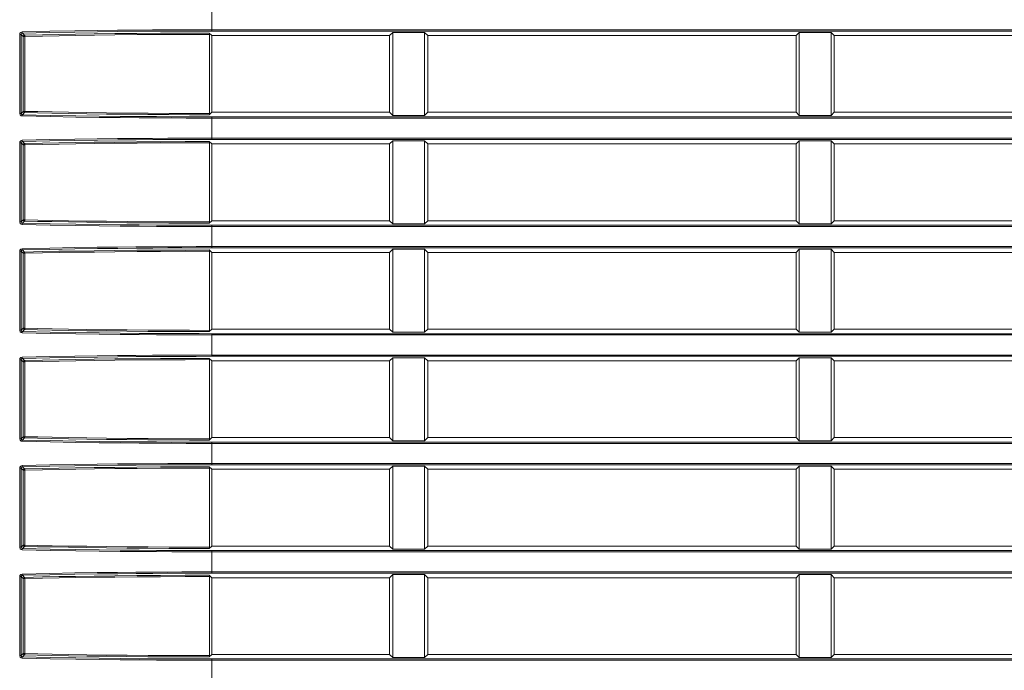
# Model space of a CAD drawing. Header units: millimetres. Extents: x 3925 to 5043, y -86 to 778.
# Tile 110 of 164: x 4669 to 4688, y 274 to 287. Entities that reach past the tile are written whole.
import ezdxf

# ---------------------------------------------------------------- set-up
doc = ezdxf.new("R2010")
doc.units = ezdxf.units.MM
doc.header["$LTSCALE"] = 46.255
doc.layers.add('H30-LEFT-COVDXF_CONTINUOUS_LINE', color=7, linetype='CONTINUOUS')

msp = doc.modelspace()

# ---------------------------------------------------------------- linework, layer by layer
at = {"layer": 'H30-LEFT-COVDXF_CONTINUOUS_LINE', "color": 7, "linetype": 'Continuous', "lineweight": 0}
for p, q in [((4672.5286, 286.3406), (4672.5286, 286.7868)), ((4668.7472, 284.7183), (4668.7472, 286.2741)), ((4668.7472, 286.2741), (4668.7769, 286.2741)), ((4668.7769, 284.7183), (4668.7769, 286.2741)), ((4668.7769, 286.2741), (4668.8173, 286.2337)), ((4668.8005, 286.3001), (4668.8422, 286.2585)), ((4672.4799, 286.2999), (4672.5286, 286.2512)), ((4672.4826, 284.7173), (4672.4826, 286.2751)), ((4672.5286, 286.3654), (4717.7792, 286.3654)), ((4672.5286, 286.3406), (4717.7792, 286.3406)), ((4676.09, 286.3126), (4676.0286, 286.2512)), ((4676.09, 284.6798), (4676.09, 286.3126)), ((4676.09, 286.3126), (4676.7172, 286.3126)), ((4676.7172, 286.3126), (4676.7172, 284.6798)), ((4676.7786, 286.2512), (4676.7172, 286.3126)), ((4684.09, 286.3126), (4684.0286, 286.2512)), ((4684.09, 284.6798), (4684.09, 286.3126)), ((4684.09, 286.3126), (4684.7172, 286.3126)), ((4684.7172, 286.3126), (4684.7172, 284.6798)), ((4684.7786, 286.2512), (4684.7172, 286.3126)), ((4668.8173, 286.2337), (4668.8173, 284.7587)), ((4668.8173, 286.2337), (4668.847, 286.2337)), ((4668.847, 286.2337), (4668.847, 284.7587)), ((4672.5286, 284.7412), (4672.5286, 286.2512)), ((4676.0286, 286.2512), (4672.5286, 286.2512)), ((4676.0286, 286.2512), (4676.0286, 284.7412)), ((4676.7786, 284.7412), (4676.7786, 286.2512)), ((4684.0286, 286.2512), (4676.7786, 286.2512)), ((4684.0286, 286.2512), (4684.0286, 284.7412)), ((4684.7786, 284.7412), (4684.7786, 286.2512)), ((4692.0286, 286.2512), (4684.7786, 286.2512)), ((4668.7769, 284.7183), (4668.7472, 284.7183)), ((4668.7769, 284.7183), (4668.8173, 284.7587)), ((4668.8005, 284.6923), (4668.8422, 284.7339)), ((4668.8173, 284.7587), (4668.847, 284.7587)), ((4672.5286, 284.7412), (4672.4799, 284.6925)), ((4672.5286, 284.7412), (4676.0286, 284.7412)), ((4676.0286, 284.7412), (4676.09, 284.6798)), ((4676.7172, 284.6798), (4676.7786, 284.7412)), ((4676.7786, 284.7412), (4684.0286, 284.7412)), ((4684.0286, 284.7412), (4684.09, 284.6798)), ((4684.7172, 284.6798), (4684.7786, 284.7412)), ((4684.7786, 284.7412), (4692.0286, 284.7412)), ((4672.5286, 284.2056), (4672.5286, 284.6518)), ((4717.7792, 284.6518), (4672.5286, 284.6518)), ((4717.7792, 284.627), (4672.5286, 284.627)), ((4676.7172, 284.6798), (4676.09, 284.6798)), ((4684.7172, 284.6798), (4684.09, 284.6798)), ((4668.7472, 282.5833), (4668.7472, 284.1391)), ((4668.7472, 284.1391), (4668.7769, 284.1391)), ((4668.7769, 282.5833), (4668.7769, 284.1391)), ((4668.7769, 284.1391), (4668.8173, 284.0987)), ((4668.8005, 284.1651), (4668.8422, 284.1235)), ((4672.4799, 284.1649), (4672.5286, 284.1162)), ((4672.4826, 282.5823), (4672.4826, 284.1401)), ((4672.5286, 284.2304), (4717.7792, 284.2304)), ((4672.5286, 284.2056), (4717.7792, 284.2056)), ((4676.09, 284.1776), (4676.0286, 284.1162)), ((4676.09, 282.5448), (4676.09, 284.1776)), ((4676.09, 284.1776), (4676.7172, 284.1776)), ((4676.7172, 284.1776), (4676.7172, 282.5448)), ((4676.7786, 284.1162), (4676.7172, 284.1776)), ((4684.09, 284.1776), (4684.0286, 284.1162)), ((4684.09, 282.5448), (4684.09, 284.1776)), ((4684.09, 284.1776), (4684.7172, 284.1776)), ((4684.7172, 284.1776), (4684.7172, 282.5448)), ((4684.7786, 284.1162), (4684.7172, 284.1776)), ((4668.8173, 284.0987), (4668.8173, 282.6237)), ((4668.8173, 284.0987), (4668.847, 284.0987)), ((4668.847, 284.0987), (4668.847, 282.6237)), ((4672.5286, 282.6062), (4672.5286, 284.1162)), ((4676.0286, 284.1162), (4672.5286, 284.1162)), ((4676.0286, 284.1162), (4676.0286, 282.6062)), ((4676.7786, 282.6062), (4676.7786, 284.1162)), ((4684.0286, 284.1162), (4676.7786, 284.1162)), ((4684.0286, 284.1162), (4684.0286, 282.6062)), ((4684.7786, 282.6062), (4684.7786, 284.1162)), ((4692.0286, 284.1162), (4684.7786, 284.1162)), ((4668.7769, 282.5833), (4668.7472, 282.5833)), ((4668.7769, 282.5833), (4668.8173, 282.6237)), ((4668.8005, 282.5573), (4668.8422, 282.5989)), ((4668.8173, 282.6237), (4668.847, 282.6237)), ((4672.5286, 282.6062), (4672.4799, 282.5575)), ((4672.5286, 282.6062), (4676.0286, 282.6062)), ((4676.0286, 282.6062), (4676.09, 282.5448)), ((4676.7172, 282.5448), (4676.7786, 282.6062)), ((4676.7786, 282.6062), (4684.0286, 282.6062)), ((4684.0286, 282.6062), (4684.09, 282.5448)), ((4684.7172, 282.5448), (4684.7786, 282.6062)), ((4684.7786, 282.6062), (4692.0286, 282.6062)), ((4672.5286, 282.0706), (4672.5286, 282.5168)), ((4717.7792, 282.5168), (4672.5286, 282.5168)), ((4717.7792, 282.492), (4672.5286, 282.492)), ((4676.7172, 282.5448), (4676.09, 282.5448)), ((4684.7172, 282.5448), (4684.09, 282.5448)), ((4668.7472, 280.4483), (4668.7472, 282.0041)), ((4668.7472, 282.0041), (4668.7769, 282.0041)), ((4668.7769, 280.4483), (4668.7769, 282.0041)), ((4668.7769, 282.0041), (4668.8173, 281.9637)), ((4668.8005, 282.0301), (4668.8422, 281.9885)), ((4672.4799, 282.0299), (4672.5286, 281.9812)), ((4672.4826, 280.4473), (4672.4826, 282.0051)), ((4672.5286, 282.0954), (4717.7792, 282.0954)), ((4672.5286, 282.0706), (4717.7792, 282.0706)), ((4676.09, 282.0426), (4676.0286, 281.9812)), ((4676.09, 280.4098), (4676.09, 282.0426)), ((4676.09, 282.0426), (4676.7172, 282.0426)), ((4676.7172, 282.0426), (4676.7172, 280.4098)), ((4676.7786, 281.9812), (4676.7172, 282.0426)), ((4684.09, 282.0426), (4684.0286, 281.9812)), ((4684.09, 280.4098), (4684.09, 282.0426)), ((4684.09, 282.0426), (4684.7172, 282.0426)), ((4684.7172, 282.0426), (4684.7172, 280.4098)), ((4684.7786, 281.9812), (4684.7172, 282.0426)), ((4668.8173, 281.9637), (4668.8173, 280.4887)), ((4668.8173, 281.9637), (4668.847, 281.9637)), ((4668.847, 281.9637), (4668.847, 280.4887)), ((4672.5286, 280.4712), (4672.5286, 281.9812)), ((4676.0286, 281.9812), (4672.5286, 281.9812)), ((4676.0286, 281.9812), (4676.0286, 280.4712)), ((4676.7786, 280.4712), (4676.7786, 281.9812)), ((4684.0286, 281.9812), (4676.7786, 281.9812)), ((4684.0286, 281.9812), (4684.0286, 280.4712)), ((4684.7786, 280.4712), (4684.7786, 281.9812)), ((4692.0286, 281.9812), (4684.7786, 281.9812)), ((4668.7769, 280.4483), (4668.7472, 280.4483)), ((4668.7769, 280.4483), (4668.8173, 280.4887)), ((4668.8005, 280.4223), (4668.8422, 280.4639)), ((4668.8173, 280.4887), (4668.847, 280.4887)), ((4672.5286, 280.4712), (4672.4799, 280.4225)), ((4672.5286, 280.4712), (4676.0286, 280.4712)), ((4676.0286, 280.4712), (4676.09, 280.4098)), ((4676.7172, 280.4098), (4676.7786, 280.4712)), ((4676.7786, 280.4712), (4684.0286, 280.4712)), ((4684.0286, 280.4712), (4684.09, 280.4098)), ((4684.7172, 280.4098), (4684.7786, 280.4712)), ((4684.7786, 280.4712), (4692.0286, 280.4712)), ((4672.5286, 279.9356), (4672.5286, 280.3818)), ((4717.7792, 280.3818), (4672.5286, 280.3818)), ((4717.7792, 280.357), (4672.5286, 280.357)), ((4676.7172, 280.4098), (4676.09, 280.4098)), ((4684.7172, 280.4098), (4684.09, 280.4098)), ((4668.7472, 278.3133), (4668.7472, 279.8691)), ((4668.7472, 279.8691), (4668.7769, 279.8691)), ((4668.7769, 278.3133), (4668.7769, 279.8691)), ((4668.7769, 279.8691), (4668.8173, 279.8287)), ((4668.8005, 279.8951), (4668.8422, 279.8535)), ((4672.4799, 279.8949), (4672.5286, 279.8462)), ((4672.4826, 278.3123), (4672.4826, 279.8701)), ((4672.5286, 279.9604), (4717.7792, 279.9604)), ((4672.5286, 279.9356), (4717.7792, 279.9356)), ((4676.09, 279.9076), (4676.0286, 279.8462)), ((4676.09, 278.2748), (4676.09, 279.9076)), ((4676.09, 279.9076), (4676.7172, 279.9076)), ((4676.7172, 279.9076), (4676.7172, 278.2748)), ((4676.7786, 279.8462), (4676.7172, 279.9076)), ((4684.09, 279.9076), (4684.0286, 279.8462)), ((4684.09, 278.2748), (4684.09, 279.9076)), ((4684.09, 279.9076), (4684.7172, 279.9076)), ((4684.7172, 279.9076), (4684.7172, 278.2748)), ((4684.7786, 279.8462), (4684.7172, 279.9076)), ((4668.8173, 279.8287), (4668.8173, 278.3537)), ((4668.8173, 279.8287), (4668.847, 279.8287)), ((4668.847, 279.8287), (4668.847, 278.3537)), ((4672.5286, 278.3362), (4672.5286, 279.8462)), ((4676.0286, 279.8462), (4672.5286, 279.8462)), ((4676.0286, 279.8462), (4676.0286, 278.3362)), ((4676.7786, 278.3362), (4676.7786, 279.8462)), ((4684.0286, 279.8462), (4676.7786, 279.8462)), ((4684.0286, 279.8462), (4684.0286, 278.3362)), ((4684.7786, 278.3362), (4684.7786, 279.8462)), ((4692.0286, 279.8462), (4684.7786, 279.8462)), ((4668.7769, 278.3133), (4668.8173, 278.3537)), ((4668.8005, 278.2873), (4668.8422, 278.3289)), ((4668.8173, 278.3537), (4668.847, 278.3537)), ((4672.5286, 278.3362), (4672.4799, 278.2875)), ((4672.5286, 278.3362), (4676.0286, 278.3362)), ((4676.0286, 278.3362), (4676.09, 278.2748)), ((4676.7172, 278.2748), (4676.7786, 278.3362)), ((4676.7786, 278.3362), (4684.0286, 278.3362)), ((4684.0286, 278.3362), (4684.09, 278.2748)), ((4684.7172, 278.2748), (4684.7786, 278.3362)), ((4684.7786, 278.3362), (4692.0286, 278.3362)), ((4668.7769, 278.3133), (4668.7472, 278.3133)), ((4672.5286, 277.8006), (4672.5286, 278.2468)), ((4717.7792, 278.2468), (4672.5286, 278.2468)), ((4717.7792, 278.222), (4672.5286, 278.222)), ((4676.7172, 278.2748), (4676.09, 278.2748)), ((4684.7172, 278.2748), (4684.09, 278.2748)), ((4668.7472, 276.1783), (4668.7472, 277.7341)), ((4668.7472, 277.7341), (4668.7769, 277.7341)), ((4668.7769, 276.1783), (4668.7769, 277.7341)), ((4668.7769, 277.7341), (4668.8173, 277.6937)), ((4668.8005, 277.7601), (4668.8422, 277.7185)), ((4672.4799, 277.7599), (4672.5286, 277.7112)), ((4672.4826, 276.1773), (4672.4826, 277.7351)), ((4672.5286, 277.8254), (4717.7792, 277.8254)), ((4672.5286, 277.8006), (4717.7792, 277.8006)), ((4676.09, 277.7726), (4676.0286, 277.7112)), ((4676.09, 276.1398), (4676.09, 277.7726)), ((4676.09, 277.7726), (4676.7172, 277.7726)), ((4676.7172, 277.7726), (4676.7172, 276.1398)), ((4676.7786, 277.7112), (4676.7172, 277.7726)), ((4684.09, 277.7726), (4684.0286, 277.7112)), ((4684.09, 276.1398), (4684.09, 277.7726)), ((4684.09, 277.7726), (4684.7172, 277.7726)), ((4684.7172, 277.7726), (4684.7172, 276.1398)), ((4684.7786, 277.7112), (4684.7172, 277.7726)), ((4668.8173, 277.6937), (4668.8173, 276.2187)), ((4668.8173, 277.6937), (4668.847, 277.6937)), ((4668.847, 277.6937), (4668.847, 276.2187)), ((4672.5286, 276.2012), (4672.5286, 277.7112)), ((4676.0286, 277.7112), (4672.5286, 277.7112)), ((4676.0286, 277.7112), (4676.0286, 276.2012)), ((4676.7786, 276.2012), (4676.7786, 277.7112)), ((4684.0286, 277.7112), (4676.7786, 277.7112)), ((4684.0286, 277.7112), (4684.0286, 276.2012)), ((4684.7786, 276.2012), (4684.7786, 277.7112)), ((4692.0286, 277.7112), (4684.7786, 277.7112)), ((4668.7769, 276.1783), (4668.8173, 276.2187)), ((4668.8005, 276.1523), (4668.8422, 276.1939)), ((4668.8173, 276.2187), (4668.847, 276.2187)), ((4672.5286, 276.2012), (4672.4799, 276.1525)), ((4672.5286, 276.2012), (4676.0286, 276.2012)), ((4676.0286, 276.2012), (4676.09, 276.1398)), ((4676.7172, 276.1398), (4676.7786, 276.2012)), ((4676.7786, 276.2012), (4684.0286, 276.2012)), ((4684.0286, 276.2012), (4684.09, 276.1398)), ((4684.7172, 276.1398), (4684.7786, 276.2012)), ((4684.7786, 276.2012), (4692.0286, 276.2012)), ((4668.7769, 276.1783), (4668.7472, 276.1783)), ((4672.5286, 275.6656), (4672.5286, 276.1118)), ((4717.7792, 276.1118), (4672.5286, 276.1118)), ((4717.7792, 276.087), (4672.5286, 276.087)), ((4676.7172, 276.1398), (4676.09, 276.1398)), ((4684.7172, 276.1398), (4684.09, 276.1398)), ((4668.8005, 275.6251), (4668.8422, 275.5835)), ((4672.4799, 275.6249), (4672.5286, 275.5762)), ((4672.5286, 275.6904), (4717.7792, 275.6904)), ((4672.5286, 275.6656), (4717.7792, 275.6656)), ((4676.09, 275.6376), (4676.0286, 275.5762)), ((4676.09, 274.0048), (4676.09, 275.6376)), ((4676.09, 275.6376), (4676.7172, 275.6376)), ((4676.7172, 275.6376), (4676.7172, 274.0048)), ((4676.7786, 275.5762), (4676.7172, 275.6376)), ((4684.09, 275.6376), (4684.0286, 275.5762)), ((4684.09, 274.0048), (4684.09, 275.6376)), ((4684.09, 275.6376), (4684.7172, 275.6376)), ((4684.7172, 275.6376), (4684.7172, 274.0048)), ((4684.7786, 275.5762), (4684.7172, 275.6376)), ((4668.7472, 274.0433), (4668.7472, 275.5991)), ((4668.7472, 275.5991), (4668.7769, 275.5991)), ((4668.7769, 274.0433), (4668.7769, 275.5991)), ((4668.7769, 275.5991), (4668.8173, 275.5587)), ((4668.8173, 275.5587), (4668.8173, 274.0837)), ((4668.8173, 275.5587), (4668.847, 275.5587)), ((4668.847, 275.5587), (4668.847, 274.0837)), ((4672.4826, 274.0423), (4672.4826, 275.6001)), ((4672.5286, 274.0662), (4672.5286, 275.5762)), ((4676.0286, 275.5762), (4672.5286, 275.5762)), ((4676.0286, 275.5762), (4676.0286, 274.0662)), ((4676.7786, 274.0662), (4676.7786, 275.5762)), ((4684.0286, 275.5762), (4676.7786, 275.5762)), ((4684.0286, 275.5762), (4684.0286, 274.0662)), ((4684.7786, 274.0662), (4684.7786, 275.5762)), ((4692.0286, 275.5762), (4684.7786, 275.5762)), ((4668.7769, 274.0433), (4668.8173, 274.0837)), ((4668.8005, 274.0173), (4668.8422, 274.0589)), ((4668.8173, 274.0837), (4668.847, 274.0837)), ((4672.5286, 274.0662), (4672.4799, 274.0175)), ((4672.5286, 274.0662), (4676.0286, 274.0662)), ((4676.0286, 274.0662), (4676.09, 274.0048)), ((4676.7172, 274.0048), (4676.7786, 274.0662)), ((4676.7786, 274.0662), (4684.0286, 274.0662)), ((4684.0286, 274.0662), (4684.09, 274.0048)), ((4684.7172, 274.0048), (4684.7786, 274.0662)), ((4684.7786, 274.0662), (4692.0286, 274.0662)), ((4668.7769, 274.0433), (4668.7472, 274.0433)), ((4672.5286, 273.5306), (4672.5286, 273.9768)), ((4717.7792, 273.9768), (4672.5286, 273.9768)), ((4717.7792, 273.952), (4672.5286, 273.952)), ((4676.7172, 274.0048), (4676.09, 274.0048)), ((4684.7172, 274.0048), (4684.09, 274.0048))]:
    msp.add_line(p, q, dxfattribs=at)
for points in [[(4668.7472, 286.2741), (4668.7521, 286.2961), (4668.767, 286.3146), (4668.7958, 286.3249)], [(4668.7769, 286.2741), (4668.7791, 286.2853), (4668.7864, 286.2948), (4668.8005, 286.3001)], [(4668.7958, 286.3249), (4669.3387, 286.3366), (4669.8295, 286.3453), (4670.2732, 286.3517), (4670.674, 286.3563), (4671.0362, 286.3596), (4671.3645, 286.3619), (4671.6619, 286.3635), (4671.9384, 286.3645), (4672.2201, 286.3652), (4672.5286, 286.3654)], [(4668.8005, 286.3001), (4668.7983, 286.3043), (4668.7966, 286.3133), (4668.7958, 286.3249)], [(4668.8005, 286.3001), (4669.3426, 286.3118), (4669.8327, 286.3205), (4670.2758, 286.3268), (4670.6761, 286.3315), (4671.0378, 286.3348), (4671.3657, 286.3371), (4671.6628, 286.3387), (4671.939, 286.3397), (4672.2204, 286.3403), (4672.5286, 286.3406)], [(4672.4799, 286.2999), (4672.0021, 286.2991), (4671.5189, 286.297), (4671.0547, 286.2937), (4670.619, 286.2895), (4670.2152, 286.2844), (4669.8475, 286.2789), (4669.5176, 286.273), (4669.1935, 286.2665), (4668.8422, 286.2585)], [(4672.4826, 286.2751), (4672.0051, 286.2743), (4671.5221, 286.2722), (4671.0581, 286.2689), (4670.6226, 286.2647), (4670.2189, 286.2596), (4669.8515, 286.2541), (4669.5218, 286.2482), (4669.198, 286.2417), (4668.847, 286.2337)], [(4672.4799, 286.2999), (4672.4818, 286.2916), (4672.4826, 286.2751)], [(4668.8422, 286.2585), (4668.8299, 286.255), (4668.8208, 286.246), (4668.8173, 286.2337)], [(4668.8422, 286.2585), (4668.8444, 286.2544), (4668.8462, 286.2454), (4668.847, 286.2337)], [(4668.7957, 284.6675), (4668.7743, 284.6731), (4668.7565, 284.6887), (4668.7472, 284.7183)], [(4668.8005, 284.6923), (4668.7899, 284.6952), (4668.7813, 284.7032), (4668.7769, 284.7183)], [(4668.8173, 284.7587), (4668.8208, 284.7464), (4668.8299, 284.7374), (4668.8422, 284.7339)], [(4668.8422, 284.7339), (4668.8444, 284.738), (4668.8462, 284.747), (4668.847, 284.7587)], [(4668.8422, 284.7339), (4669.0969, 284.728), (4669.382, 284.722), (4669.707, 284.7159), (4670.068, 284.7101), (4670.4547, 284.7048), (4670.8581, 284.7004), (4671.271, 284.697), (4671.685, 284.6945), (4672.0894, 284.6931), (4672.4799, 284.6925)], [(4668.847, 284.7587), (4669.1015, 284.7528), (4669.3864, 284.7468), (4669.7112, 284.7407), (4670.072, 284.7349), (4670.4585, 284.7296), (4670.8617, 284.7252), (4671.2744, 284.7218), (4671.6882, 284.7193), (4672.0923, 284.7179), (4672.4826, 284.7173)], [(4672.4826, 284.7173), (4672.4818, 284.7008), (4672.4799, 284.6925)], [(4672.5286, 284.627), (4672.2813, 284.6271), (4672.024, 284.6276), (4671.7443, 284.6285), (4671.4378, 284.63), (4671.0998, 284.6323), (4670.7255, 284.6356), (4670.3103, 284.6403), (4669.8507, 284.6468), (4669.344, 284.6556), (4668.7957, 284.6675)], [(4668.7958, 284.6675), (4668.7966, 284.6791), (4668.7983, 284.688), (4668.8005, 284.6923)], [(4672.5286, 284.6518), (4672.2815, 284.652), (4672.0246, 284.6524), (4671.7451, 284.6534), (4671.439, 284.6549), (4671.1014, 284.6571), (4670.7275, 284.6604), (4670.3128, 284.6651), (4669.8539, 284.6716), (4669.3479, 284.6805), (4668.8005, 284.6923)], [(4668.7472, 284.1391), (4668.7521, 284.1611), (4668.767, 284.1796), (4668.7958, 284.1899)], [(4668.7769, 284.1391), (4668.7791, 284.1503), (4668.7864, 284.1598), (4668.8005, 284.1651)], [(4668.7958, 284.1899), (4669.3387, 284.2016), (4669.8295, 284.2103), (4670.2732, 284.2167), (4670.674, 284.2213), (4671.0362, 284.2246), (4671.3645, 284.2269), (4671.6619, 284.2285), (4671.9384, 284.2295), (4672.2201, 284.2302), (4672.5286, 284.2304)], [(4668.8005, 284.1651), (4668.7983, 284.1693), (4668.7966, 284.1783), (4668.7958, 284.1899)], [(4668.8005, 284.1651), (4669.3426, 284.1768), (4669.8327, 284.1855), (4670.2758, 284.1918), (4670.6761, 284.1965), (4671.0378, 284.1998), (4671.3657, 284.2021), (4671.6628, 284.2037), (4671.939, 284.2047), (4672.2204, 284.2053), (4672.5286, 284.2056)], [(4672.4799, 284.1649), (4672.0021, 284.1641), (4671.5189, 284.162), (4671.0547, 284.1587), (4670.619, 284.1545), (4670.2152, 284.1494), (4669.8475, 284.1439), (4669.5176, 284.138), (4669.1935, 284.1315), (4668.8422, 284.1235)], [(4672.4826, 284.1401), (4672.0051, 284.1393), (4671.5221, 284.1372), (4671.0581, 284.1339), (4670.6226, 284.1297), (4670.2189, 284.1246), (4669.8515, 284.1191), (4669.5218, 284.1132), (4669.198, 284.1067), (4668.847, 284.0987)], [(4672.4799, 284.1649), (4672.4818, 284.1566), (4672.4826, 284.1401)], [(4668.8422, 284.1235), (4668.8299, 284.12), (4668.8208, 284.111), (4668.8173, 284.0987)], [(4668.8422, 284.1235), (4668.8444, 284.1194), (4668.8462, 284.1104), (4668.847, 284.0987)], [(4668.7957, 282.5325), (4668.7743, 282.5381), (4668.7565, 282.5537), (4668.7472, 282.5833)], [(4668.8005, 282.5573), (4668.7899, 282.5602), (4668.7813, 282.5682), (4668.7769, 282.5833)], [(4668.8173, 282.6237), (4668.8208, 282.6114), (4668.8299, 282.6024), (4668.8422, 282.5989)], [(4668.8422, 282.5989), (4668.8444, 282.603), (4668.8462, 282.612), (4668.847, 282.6237)], [(4668.8422, 282.5989), (4669.0969, 282.593), (4669.382, 282.587), (4669.707, 282.5809), (4670.068, 282.5751), (4670.4547, 282.5698), (4670.8581, 282.5654), (4671.271, 282.562), (4671.685, 282.5595), (4672.0894, 282.5581), (4672.4799, 282.5575)], [(4668.847, 282.6237), (4669.1015, 282.6178), (4669.3864, 282.6118), (4669.7112, 282.6057), (4670.072, 282.5999), (4670.4585, 282.5946), (4670.8617, 282.5902), (4671.2744, 282.5868), (4671.6882, 282.5843), (4672.0923, 282.5829), (4672.4826, 282.5823)], [(4672.4826, 282.5823), (4672.4818, 282.5658), (4672.4799, 282.5575)], [(4672.5286, 282.492), (4672.2813, 282.4921), (4672.024, 282.4926), (4671.7443, 282.4935), (4671.4378, 282.495), (4671.0998, 282.4973), (4670.7255, 282.5006), (4670.3103, 282.5053), (4669.8507, 282.5118), (4669.344, 282.5206), (4668.7957, 282.5325)], [(4668.7958, 282.5325), (4668.7966, 282.5441), (4668.7983, 282.553), (4668.8005, 282.5573)], [(4672.5286, 282.5168), (4672.2815, 282.517), (4672.0246, 282.5174), (4671.7451, 282.5184), (4671.439, 282.5199), (4671.1014, 282.5221), (4670.7275, 282.5254), (4670.3128, 282.5301), (4669.8539, 282.5366), (4669.3479, 282.5455), (4668.8005, 282.5573)], [(4668.7472, 282.0041), (4668.7521, 282.0261), (4668.767, 282.0446), (4668.7958, 282.0549)], [(4668.7769, 282.0041), (4668.7791, 282.0153), (4668.7864, 282.0248), (4668.8005, 282.0301)], [(4668.7958, 282.0549), (4669.3387, 282.0666), (4669.8295, 282.0753), (4670.2732, 282.0817), (4670.674, 282.0863), (4671.0362, 282.0896), (4671.3645, 282.0919), (4671.6619, 282.0935), (4671.9384, 282.0945), (4672.2201, 282.0952), (4672.5286, 282.0954)], [(4668.8005, 282.0301), (4668.7983, 282.0343), (4668.7966, 282.0433), (4668.7958, 282.0549)], [(4668.8005, 282.0301), (4669.3426, 282.0418), (4669.8327, 282.0505), (4670.2758, 282.0568), (4670.6761, 282.0615), (4671.0378, 282.0648), (4671.3657, 282.0671), (4671.6628, 282.0687), (4671.939, 282.0697), (4672.2204, 282.0703), (4672.5286, 282.0706)], [(4672.4799, 282.0299), (4672.0021, 282.0291), (4671.5189, 282.027), (4671.0547, 282.0237), (4670.619, 282.0195), (4670.2152, 282.0144), (4669.8475, 282.0089), (4669.5176, 282.003), (4669.1935, 281.9965), (4668.8422, 281.9885)], [(4672.4826, 282.0051), (4672.0051, 282.0043), (4671.5221, 282.0022), (4671.0581, 281.9989), (4670.6226, 281.9947), (4670.2189, 281.9896), (4669.8515, 281.9841), (4669.5218, 281.9782), (4669.198, 281.9717), (4668.847, 281.9637)], [(4672.4799, 282.0299), (4672.4818, 282.0216), (4672.4826, 282.0051)], [(4668.8422, 281.9885), (4668.8299, 281.985), (4668.8208, 281.976), (4668.8173, 281.9637)], [(4668.8422, 281.9885), (4668.8444, 281.9844), (4668.8462, 281.9754), (4668.847, 281.9637)], [(4668.7957, 280.3975), (4668.7743, 280.4031), (4668.7565, 280.4187), (4668.7472, 280.4483)], [(4668.8005, 280.4223), (4668.7899, 280.4252), (4668.7813, 280.4332), (4668.7769, 280.4483)], [(4668.8173, 280.4887), (4668.8208, 280.4764), (4668.8299, 280.4674), (4668.8422, 280.4639)], [(4668.8422, 280.4639), (4668.8444, 280.468), (4668.8462, 280.477), (4668.847, 280.4887)], [(4668.8422, 280.4639), (4669.0969, 280.458), (4669.382, 280.452), (4669.707, 280.4459), (4670.068, 280.4401), (4670.4547, 280.4348), (4670.8581, 280.4304), (4671.271, 280.427), (4671.685, 280.4245), (4672.0894, 280.4231), (4672.4799, 280.4225)], [(4668.847, 280.4887), (4669.1015, 280.4828), (4669.3864, 280.4768), (4669.7112, 280.4707), (4670.072, 280.4649), (4670.4585, 280.4596), (4670.8617, 280.4552), (4671.2744, 280.4518), (4671.6882, 280.4493), (4672.0923, 280.4479), (4672.4826, 280.4473)], [(4672.4826, 280.4473), (4672.4818, 280.4308), (4672.4799, 280.4225)], [(4672.5286, 280.357), (4672.2813, 280.3571), (4672.024, 280.3576), (4671.7443, 280.3585), (4671.4378, 280.36), (4671.0998, 280.3623), (4670.7255, 280.3656), (4670.3103, 280.3703), (4669.8507, 280.3768), (4669.344, 280.3856), (4668.7957, 280.3975)], [(4668.7958, 280.3975), (4668.7966, 280.4091), (4668.7983, 280.418), (4668.8005, 280.4223)], [(4672.5286, 280.3818), (4672.2815, 280.382), (4672.0246, 280.3824), (4671.7451, 280.3834), (4671.439, 280.3849), (4671.1014, 280.3871), (4670.7275, 280.3904), (4670.3128, 280.3951), (4669.8539, 280.4016), (4669.3479, 280.4105), (4668.8005, 280.4223)], [(4668.7472, 279.8691), (4668.7521, 279.8911), (4668.767, 279.9096), (4668.7958, 279.9199)], [(4668.7769, 279.8691), (4668.7791, 279.8803), (4668.7864, 279.8898), (4668.8005, 279.8951)], [(4668.7958, 279.9199), (4669.3387, 279.9316), (4669.8295, 279.9403), (4670.2732, 279.9467), (4670.674, 279.9513), (4671.0362, 279.9546), (4671.3645, 279.9569), (4671.6619, 279.9585), (4671.9384, 279.9595), (4672.2201, 279.9602), (4672.5286, 279.9604)], [(4668.8005, 279.8951), (4668.7983, 279.8993), (4668.7966, 279.9083), (4668.7958, 279.9199)], [(4668.8005, 279.8951), (4669.3426, 279.9068), (4669.8327, 279.9155), (4670.2758, 279.9218), (4670.6761, 279.9265), (4671.0378, 279.9298), (4671.3657, 279.9321), (4671.6628, 279.9337), (4671.939, 279.9347), (4672.2204, 279.9353), (4672.5286, 279.9356)], [(4672.4799, 279.8949), (4672.0021, 279.8941), (4671.5189, 279.892), (4671.0547, 279.8887), (4670.619, 279.8845), (4670.2152, 279.8794), (4669.8475, 279.8739), (4669.5176, 279.868), (4669.1935, 279.8615), (4668.8422, 279.8535)], [(4672.4826, 279.8701), (4672.0051, 279.8693), (4671.5221, 279.8672), (4671.0581, 279.8639), (4670.6226, 279.8597), (4670.2189, 279.8546), (4669.8515, 279.8491), (4669.5218, 279.8432), (4669.198, 279.8367), (4668.847, 279.8287)], [(4672.4799, 279.8949), (4672.4818, 279.8866), (4672.4826, 279.8701)], [(4668.8422, 279.8535), (4668.8299, 279.85), (4668.8208, 279.841), (4668.8173, 279.8287)], [(4668.8422, 279.8535), (4668.8444, 279.8494), (4668.8462, 279.8404), (4668.847, 279.8287)], [(4668.8173, 278.3537), (4668.8208, 278.3414), (4668.8299, 278.3324), (4668.8422, 278.3289)], [(4668.8422, 278.3289), (4668.8444, 278.333), (4668.8462, 278.342), (4668.847, 278.3537)], [(4668.8422, 278.3289), (4669.0969, 278.323), (4669.382, 278.317), (4669.707, 278.3109), (4670.068, 278.3051), (4670.4547, 278.2998), (4670.8581, 278.2954), (4671.271, 278.292), (4671.685, 278.2895), (4672.0894, 278.2881), (4672.4799, 278.2875)], [(4668.847, 278.3537), (4669.1015, 278.3478), (4669.3864, 278.3418), (4669.7112, 278.3357), (4670.072, 278.3299), (4670.4585, 278.3246), (4670.8617, 278.3202), (4671.2744, 278.3168), (4671.6882, 278.3143), (4672.0923, 278.3129), (4672.4826, 278.3123)], [(4668.7957, 278.2625), (4668.7743, 278.2681), (4668.7565, 278.2837), (4668.7472, 278.3133)], [(4668.8005, 278.2873), (4668.7899, 278.2902), (4668.7813, 278.2982), (4668.7769, 278.3133)], [(4672.5286, 278.222), (4672.2813, 278.2221), (4672.024, 278.2226), (4671.7443, 278.2235), (4671.4378, 278.225), (4671.0998, 278.2273), (4670.7255, 278.2306), (4670.3103, 278.2353), (4669.8507, 278.2418), (4669.344, 278.2506), (4668.7957, 278.2625)], [(4668.7958, 278.2625), (4668.7966, 278.2741), (4668.7983, 278.283), (4668.8005, 278.2873)], [(4672.5286, 278.2468), (4672.2815, 278.247), (4672.0246, 278.2474), (4671.7451, 278.2484), (4671.439, 278.2499), (4671.1014, 278.2521), (4670.7275, 278.2554), (4670.3128, 278.2601), (4669.8539, 278.2666), (4669.3479, 278.2755), (4668.8005, 278.2873)], [(4672.4826, 278.3123), (4672.4818, 278.2958), (4672.4799, 278.2875)], [(4668.7472, 277.7341), (4668.7521, 277.7561), (4668.767, 277.7746), (4668.7958, 277.7849)], [(4668.7769, 277.7341), (4668.7791, 277.7453), (4668.7864, 277.7548), (4668.8005, 277.7601)], [(4668.7958, 277.7849), (4669.3387, 277.7966), (4669.8295, 277.8053), (4670.2732, 277.8117), (4670.674, 277.8163), (4671.0362, 277.8196), (4671.3645, 277.8219), (4671.6619, 277.8235), (4671.9384, 277.8245), (4672.2201, 277.8252), (4672.5286, 277.8254)], [(4668.8005, 277.7601), (4668.7983, 277.7643), (4668.7966, 277.7733), (4668.7958, 277.7849)], [(4668.8005, 277.7601), (4669.3426, 277.7718), (4669.8327, 277.7805), (4670.2758, 277.7868), (4670.6761, 277.7915), (4671.0378, 277.7948), (4671.3657, 277.7971), (4671.6628, 277.7987), (4671.939, 277.7997), (4672.2204, 277.8003), (4672.5286, 277.8006)], [(4672.4799, 277.7599), (4672.0021, 277.7591), (4671.5189, 277.757), (4671.0547, 277.7537), (4670.619, 277.7495), (4670.2152, 277.7444), (4669.8475, 277.7389), (4669.5176, 277.733), (4669.1935, 277.7265), (4668.8422, 277.7185)], [(4672.4826, 277.7351), (4672.0051, 277.7343), (4671.5221, 277.7322), (4671.0581, 277.7289), (4670.6226, 277.7247), (4670.2189, 277.7196), (4669.8515, 277.7141), (4669.5218, 277.7082), (4669.198, 277.7017), (4668.847, 277.6937)], [(4672.4799, 277.7599), (4672.4818, 277.7516), (4672.4826, 277.7351)], [(4668.8422, 277.7185), (4668.8299, 277.715), (4668.8208, 277.706), (4668.8173, 277.6937)], [(4668.8422, 277.7185), (4668.8444, 277.7144), (4668.8462, 277.7054), (4668.847, 277.6937)], [(4668.8173, 276.2187), (4668.8208, 276.2064), (4668.8299, 276.1974), (4668.8422, 276.1939)], [(4668.8422, 276.1939), (4668.8444, 276.198), (4668.8462, 276.207), (4668.847, 276.2187)], [(4668.8422, 276.1939), (4669.0969, 276.188), (4669.382, 276.182), (4669.707, 276.1759), (4670.068, 276.1701), (4670.4547, 276.1648), (4670.8581, 276.1604), (4671.271, 276.157), (4671.685, 276.1545), (4672.0894, 276.1531), (4672.4799, 276.1525)], [(4668.847, 276.2187), (4669.1015, 276.2128), (4669.3864, 276.2068), (4669.7112, 276.2007), (4670.072, 276.1949), (4670.4585, 276.1896), (4670.8617, 276.1852), (4671.2744, 276.1818), (4671.6882, 276.1793), (4672.0923, 276.1779), (4672.4826, 276.1773)], [(4668.7957, 276.1275), (4668.7743, 276.1331), (4668.7565, 276.1487), (4668.7472, 276.1783)], [(4668.8005, 276.1523), (4668.7899, 276.1552), (4668.7813, 276.1632), (4668.7769, 276.1783)], [(4672.5286, 276.087), (4672.2813, 276.0871), (4672.024, 276.0876), (4671.7443, 276.0885), (4671.4378, 276.09), (4671.0998, 276.0923), (4670.7255, 276.0956), (4670.3103, 276.1003), (4669.8507, 276.1068), (4669.344, 276.1156), (4668.7957, 276.1275)], [(4668.7958, 276.1275), (4668.7966, 276.1391), (4668.7983, 276.148), (4668.8005, 276.1523)], [(4672.5286, 276.1118), (4672.2815, 276.112), (4672.0246, 276.1124), (4671.7451, 276.1134), (4671.439, 276.1149), (4671.1014, 276.1171), (4670.7275, 276.1204), (4670.3128, 276.1251), (4669.8539, 276.1316), (4669.3479, 276.1405), (4668.8005, 276.1523)], [(4672.4826, 276.1773), (4672.4818, 276.1608), (4672.4799, 276.1525)], [(4668.7472, 275.5991), (4668.7521, 275.6211), (4668.767, 275.6396), (4668.7958, 275.6499)], [(4668.7769, 275.5991), (4668.7791, 275.6103), (4668.7864, 275.6198), (4668.8005, 275.6251)], [(4668.7958, 275.6499), (4669.3387, 275.6616), (4669.8295, 275.6703), (4670.2732, 275.6767), (4670.674, 275.6813), (4671.0362, 275.6846), (4671.3645, 275.6869), (4671.6619, 275.6885), (4671.9384, 275.6895), (4672.2201, 275.6902), (4672.5286, 275.6904)], [(4668.8005, 275.6251), (4668.7983, 275.6293), (4668.7966, 275.6383), (4668.7958, 275.6499)], [(4668.8005, 275.6251), (4669.3426, 275.6368), (4669.8327, 275.6455), (4670.2758, 275.6518), (4670.6761, 275.6565), (4671.0378, 275.6598), (4671.3657, 275.6621), (4671.6628, 275.6637), (4671.939, 275.6647), (4672.2204, 275.6653), (4672.5286, 275.6656)], [(4672.4799, 275.6249), (4672.0021, 275.6241), (4671.5189, 275.622), (4671.0547, 275.6187), (4670.619, 275.6145), (4670.2152, 275.6094), (4669.8475, 275.6039), (4669.5176, 275.598), (4669.1935, 275.5915), (4668.8422, 275.5835)], [(4672.4799, 275.6249), (4672.4818, 275.6166), (4672.4826, 275.6001)], [(4668.8422, 275.5835), (4668.8299, 275.58), (4668.8208, 275.571), (4668.8173, 275.5587)], [(4668.8422, 275.5835), (4668.8444, 275.5794), (4668.8462, 275.5704), (4668.847, 275.5587)], [(4672.4826, 275.6001), (4672.0051, 275.5993), (4671.5221, 275.5972), (4671.0581, 275.5939), (4670.6226, 275.5897), (4670.2189, 275.5846), (4669.8515, 275.5791), (4669.5218, 275.5732), (4669.198, 275.5667), (4668.847, 275.5587)], [(4668.8173, 274.0837), (4668.8208, 274.0714), (4668.8299, 274.0624), (4668.8422, 274.0589)], [(4668.8422, 274.0589), (4668.8444, 274.063), (4668.8462, 274.072), (4668.847, 274.0837)], [(4668.8422, 274.0589), (4669.0969, 274.053), (4669.382, 274.047), (4669.707, 274.0409), (4670.068, 274.0351), (4670.4547, 274.0298), (4670.8581, 274.0254), (4671.271, 274.022), (4671.685, 274.0195), (4672.0894, 274.0181), (4672.4799, 274.0175)], [(4668.847, 274.0837), (4669.1015, 274.0778), (4669.3864, 274.0718), (4669.7112, 274.0657), (4670.072, 274.0599), (4670.4585, 274.0546), (4670.8617, 274.0502), (4671.2744, 274.0468), (4671.6882, 274.0443), (4672.0923, 274.0429), (4672.4826, 274.0423)], [(4668.7957, 273.9925), (4668.7743, 273.9981), (4668.7565, 274.0137), (4668.7472, 274.0433)], [(4668.8005, 274.0173), (4668.7899, 274.0202), (4668.7813, 274.0282), (4668.7769, 274.0433)], [(4672.5286, 273.952), (4672.2813, 273.9521), (4672.024, 273.9526), (4671.7443, 273.9535), (4671.4378, 273.955), (4671.0998, 273.9573), (4670.7255, 273.9606), (4670.3103, 273.9653), (4669.8507, 273.9718), (4669.344, 273.9806), (4668.7957, 273.9925)], [(4668.7958, 273.9925), (4668.7966, 274.0041), (4668.7983, 274.013), (4668.8005, 274.0173)], [(4672.5286, 273.9768), (4672.2815, 273.977), (4672.0246, 273.9774), (4671.7451, 273.9784), (4671.439, 273.9799), (4671.1014, 273.9821), (4670.7275, 273.9854), (4670.3128, 273.9901), (4669.8539, 273.9966), (4669.3479, 274.0055), (4668.8005, 274.0173)], [(4672.4826, 274.0423), (4672.4818, 274.0258), (4672.4799, 274.0175)]]:
    msp.add_lwpolyline(points, dxfattribs=at)

doc.saveas('drawing.dxf')
